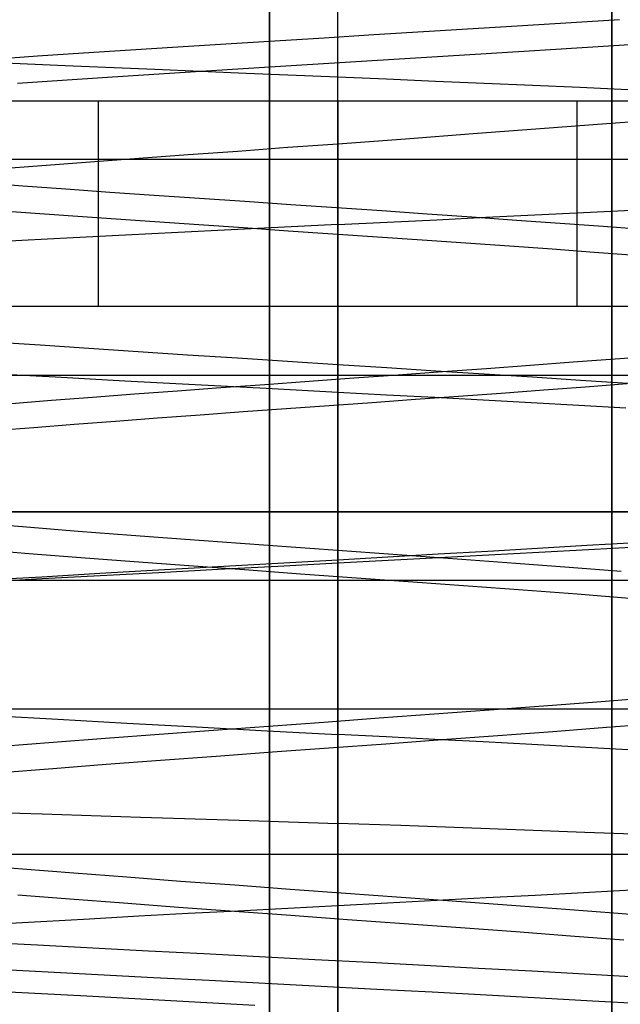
# Model space of a CAD drawing. Header units: millimetres. Extents: x 0 to 93, y -50 to 1.2.
# Tile 53 of 137: x 7.1 to 8, y -1.7 to -0.3. Entities that reach past the tile are written whole.
import ezdxf

# ---------------------------------------------------------------- set-up
doc = ezdxf.new("R2010")
doc.units = ezdxf.units.MM
doc.layers.add('MAIN-1', color=7, linetype='Continuous')
doc.layers.add('MAIN-2', color=7, linetype='Continuous')

msp = doc.modelspace()

# ---------------------------------------------------------------- linework, layer by layer
at = {"layer": 'MAIN-1'}
for p, q in [((90.5, -1), (2.5, -1)), ((7.6, -1.075), (7.6, -1.0698)), ((7.6, -1.075), (7.6, -1.0698)), ((7.6, -1.075), (7.6, -1.0698))]:
    msp.add_line(p, q, dxfattribs=at)
at = {"layer": 'MAIN-2'}
for p, q in [((7.5, -9), (7.5, 0)), ((7.5, 0), (7.5, -9)), ((7.6, -2.3), (7.6, 0)), ((7.6, -2.3), (7.6, 0)), ((7.6, -2.3), (7.6, 0)), ((7.6, -2.3), (7.6, 0)), ((7.6, -1.5), (7.6, 0)), ((7.6, -1.0698), (7.6, 0)), ((7.6, -1.5), (7.6, 0)), ((7.6, -1.0698), (7.6, 0)), ((8.0005, -9), (8.0005, 0)), ((8.0005, 0), (8.0005, -9)), ((7.8699, -0.2894), (7.9412, -0.285)), ((7.8699, -0.2894), (7.9412, -0.285)), ((7.9412, -0.285), (8.0121, -0.2805)), ((7.9412, -0.285), (8.0121, -0.2805)), ((7.6527, -0.3027), (7.7255, -0.2982)), ((7.6527, -0.3027), (7.7255, -0.2982)), ((7.7255, -0.2982), (7.7979, -0.2938)), ((7.7255, -0.2982), (7.7979, -0.2938)), ((7.7979, -0.2938), (7.8699, -0.2894)), ((7.7979, -0.2938), (7.8699, -0.2894)), ((7.3662, -0.3205), (7.4365, -0.3161)), ((7.3662, -0.3205), (7.4365, -0.3161)), ((7.4365, -0.3161), (7.5078, -0.3116)), ((7.4365, -0.3161), (7.5078, -0.3116)), ((7.5078, -0.3116), (7.58, -0.3072)), ((7.5078, -0.3116), (7.58, -0.3072)), ((7.58, -0.3072), (7.6527, -0.3027)), ((7.58, -0.3072), (7.6527, -0.3027)), ((7.1608, -0.3339), (7.2282, -0.3294)), ((7.1608, -0.3339), (7.2282, -0.3294)), ((7.2282, -0.3294), (7.2968, -0.3249)), ((7.2282, -0.3294), (7.2968, -0.3249)), ((7.2968, -0.3249), (7.3662, -0.3205)), ((7.2968, -0.3249), (7.3662, -0.3205)), ((7.8248, -0.3303), (7.7536, -0.3347)), ((7.8248, -0.3303), (7.7536, -0.3347)), ((7.8954, -0.3259), (7.8248, -0.3303)), ((7.8954, -0.3259), (7.8248, -0.3303)), ((7.9652, -0.3216), (7.8954, -0.3259)), ((7.9652, -0.3216), (7.8954, -0.3259)), ((8.0342, -0.3173), (7.9652, -0.3216)), ((8.0342, -0.3173), (7.9652, -0.3216)), ((7.2013, -0.3482), (7.0732, -0.3426)), ((7.2013, -0.3482), (7.0732, -0.3426)), ((7.0951, -0.3383), (7.1608, -0.3339)), ((7.0951, -0.3383), (7.1608, -0.3339)), ((7.6108, -0.3434), (7.5399, -0.3478)), ((7.6108, -0.3434), (7.5399, -0.3478)), ((7.6822, -0.339), (7.6108, -0.3434)), ((7.6822, -0.339), (7.6108, -0.3434)), ((7.7536, -0.3347), (7.6822, -0.339)), ((7.7536, -0.3347), (7.6822, -0.339)), ((7.3326, -0.3538), (7.2013, -0.3482)), ((7.3326, -0.3538), (7.2013, -0.3482)), ((7.3999, -0.3565), (7.3312, -0.3608)), ((7.3999, -0.3565), (7.3312, -0.3608)), ((7.4659, -0.3593), (7.3326, -0.3538)), ((7.4659, -0.3593), (7.3326, -0.3538)), ((7.4696, -0.3521), (7.3999, -0.3565)), ((7.4696, -0.3521), (7.3999, -0.3565)), ((7.6, -0.3649), (7.4659, -0.3593)), ((7.6, -0.3649), (7.4659, -0.3593)), ((7.5399, -0.3478), (7.4696, -0.3521)), ((7.5399, -0.3478), (7.4696, -0.3521)), ((7.1969, -0.3696), (7.1317, -0.374)), ((7.1969, -0.3696), (7.1317, -0.374)), ((7.2634, -0.3652), (7.1969, -0.3696)), ((7.2634, -0.3652), (7.1969, -0.3696)), ((7.3312, -0.3608), (7.2634, -0.3652)), ((7.3312, -0.3608), (7.2634, -0.3652)), ((7.6715, -0.3679), (7.6, -0.3649)), ((7.6715, -0.3679), (7.6, -0.3649)), ((7.7429, -0.371), (7.6715, -0.3679)), ((7.7429, -0.371), (7.6715, -0.3679)), ((7.814, -0.374), (7.7429, -0.371)), ((7.814, -0.374), (7.7429, -0.371)), ((7.8846, -0.3771), (7.814, -0.374)), ((7.8846, -0.3771), (7.814, -0.374)), ((7.9546, -0.3801), (7.8846, -0.3771)), ((7.9546, -0.3801), (7.8846, -0.3771)), ((8.0239, -0.3831), (7.9546, -0.3801)), ((8.0239, -0.3831), (7.9546, -0.3801)), ((7.6, -0.4), (4.69, -0.4)), ((7.25, -0.4), (7.25, -0.4)), ((7.25, -0.4), (7.25, -0.4)), ((7.25, -0.4), (7.25, -0.4)), ((7.25, -0.4), (7.25, -0.4)), ((7.25, -0.7), (7.25, -0.4)), ((7.6, -0.4), (7.6, -0.4852)), ((7.6, -0.4), (7.6, -0.4852)), ((7.6, -0.4), (7.6, -0.4852)), ((10.51, -0.4), (7.6, -0.4)), ((7.6, -0.4), (7.6, -0.4852)), ((7.95, -0.4), (7.95, -0.4)), ((7.95, -0.4), (7.95, -0.4)), ((7.95, -0.4), (7.95, -0.4)), ((7.95, -0.4), (7.95, -0.4)), ((7.95, -0.7), (7.95, -0.4)), ((7.993, -0.4325), (8.0884, -0.4251)), ((7.993, -0.4325), (8.0884, -0.4251)), ((7.7978, -0.4473), (7.896, -0.4399)), ((7.7978, -0.4473), (7.896, -0.4399)), ((7.896, -0.4399), (7.993, -0.4325)), ((7.896, -0.4399), (7.993, -0.4325)), ((7.6, -0.462), (7.699, -0.4547)), ((7.6, -0.462), (7.699, -0.4547)), ((7.699, -0.4547), (7.7978, -0.4473)), ((7.699, -0.4547), (7.7978, -0.4473)), ((7.3813, -0.478), (7.4539, -0.4727)), ((7.3813, -0.478), (7.4539, -0.4727)), ((7.4539, -0.4727), (7.5269, -0.4673)), ((7.4539, -0.4727), (7.5269, -0.4673)), ((7.5269, -0.4673), (7.6, -0.462)), ((7.5269, -0.4673), (7.6, -0.462)), ((7.6, -0.462), (7.6, -0.5802)), ((7.6, -0.462), (7.6, -0.5802)), ((7.6, -0.4852), (4.69, -0.4852)), ((7.6, -0.4852), (4.69, -0.4852)), ((7.1672, -0.494), (7.2378, -0.4887)), ((7.1672, -0.494), (7.2378, -0.4887)), ((7.2378, -0.4887), (7.3092, -0.4833)), ((7.2378, -0.4887), (7.3092, -0.4833)), ((7.3092, -0.4833), (7.3813, -0.478)), ((7.3092, -0.4833), (7.3813, -0.478)), ((7.6, -0.4852), (7.6, -1.7687)), ((7.6, -0.4852), (7.6, -1.455)), ((10.51, -0.4852), (7.6, -0.4852)), ((7.6, -0.4852), (7.6, -1.7687)), ((7.6, -0.4852), (7.6, -1.455)), ((10.51, -0.4852), (7.6, -0.4852)), ((7.0975, -0.4993), (7.1672, -0.494)), ((7.0975, -0.4993), (7.1672, -0.494)), ((7.1396, -0.5241), (7.0778, -0.5196)), ((7.1396, -0.5241), (7.0778, -0.5196)), ((7.2027, -0.5286), (7.1396, -0.5241)), ((7.2027, -0.5286), (7.1396, -0.5241)), ((7.2668, -0.5331), (7.2027, -0.5286)), ((7.2668, -0.5331), (7.2027, -0.5286)), ((7.3318, -0.5376), (7.2668, -0.5331)), ((7.3318, -0.5376), (7.2668, -0.5331)), ((7.3978, -0.5422), (7.3318, -0.5376)), ((7.3978, -0.5422), (7.3318, -0.5376)), ((7.4643, -0.5467), (7.3978, -0.5422)), ((7.4643, -0.5467), (7.3978, -0.5422)), ((7.0834, -0.5581), (7.1442, -0.5625)), ((7.0834, -0.5581), (7.1442, -0.5625)), ((7.5312, -0.5513), (7.4643, -0.5467)), ((7.5312, -0.5513), (7.4643, -0.5467)), ((7.598, -0.5558), (7.5312, -0.5513)), ((7.598, -0.5558), (7.5312, -0.5513)), ((7.6644, -0.5603), (7.598, -0.5558)), ((7.6644, -0.5603), (7.598, -0.5558)), ((7.7305, -0.5649), (7.6644, -0.5603)), ((7.7305, -0.5649), (7.6644, -0.5603)), ((7.9593, -0.5624), (8.0296, -0.5589)), ((7.9593, -0.5624), (8.0296, -0.5589)), ((7.1442, -0.5625), (7.2061, -0.567)), ((7.1442, -0.5625), (7.2061, -0.567)), ((7.2061, -0.567), (7.2689, -0.5714)), ((7.2061, -0.567), (7.2689, -0.5714)), ((7.2689, -0.5714), (7.3326, -0.5758)), ((7.2689, -0.5714), (7.3326, -0.5758)), ((7.6724, -0.5767), (7.7447, -0.5731)), ((7.6724, -0.5767), (7.7447, -0.5731)), ((7.7961, -0.5694), (7.7305, -0.5649)), ((7.7961, -0.5694), (7.7305, -0.5649)), ((7.7447, -0.5731), (7.8167, -0.5696)), ((7.7447, -0.5731), (7.8167, -0.5696)), ((7.8611, -0.574), (7.7961, -0.5694)), ((7.8611, -0.574), (7.7961, -0.5694)), ((7.8167, -0.5696), (7.8883, -0.566)), ((7.8167, -0.5696), (7.8883, -0.566)), ((7.9252, -0.5785), (7.8611, -0.574)), ((7.9252, -0.5785), (7.8611, -0.574)), ((7.8883, -0.566), (7.9593, -0.5624)), ((7.8883, -0.566), (7.9593, -0.5624)), ((7.3326, -0.5758), (7.3971, -0.5802)), ((7.3326, -0.5758), (7.3971, -0.5802)), ((7.4442, -0.5879), (7.3667, -0.5917)), ((7.4442, -0.5879), (7.3667, -0.5917)), ((7.3971, -0.5802), (7.4621, -0.5847)), ((7.3971, -0.5802), (7.4621, -0.5847)), ((7.5221, -0.584), (7.4442, -0.5879)), ((7.5221, -0.584), (7.4442, -0.5879)), ((7.4621, -0.5847), (7.5275, -0.5891)), ((7.4621, -0.5847), (7.5275, -0.5891)), ((7.6, -0.5802), (7.5221, -0.584)), ((7.6, -0.5802), (7.5221, -0.584)), ((7.5275, -0.5891), (7.593, -0.5936)), ((7.5275, -0.5891), (7.593, -0.5936)), ((7.6, -0.5802), (7.6724, -0.5767)), ((7.6, -0.5802), (7.6724, -0.5767)), ((7.988, -0.5831), (7.9252, -0.5785)), ((7.988, -0.5831), (7.9252, -0.5785)), ((8.0493, -0.5876), (7.988, -0.5831)), ((8.0493, -0.5876), (7.988, -0.5831)), ((7.1379, -0.6035), (7.0637, -0.6074)), ((7.1379, -0.6035), (7.0637, -0.6074)), ((7.2133, -0.5996), (7.1379, -0.6035)), ((7.2133, -0.5996), (7.1379, -0.6035)), ((7.2896, -0.5956), (7.2133, -0.5996)), ((7.2896, -0.5956), (7.2133, -0.5996)), ((7.3667, -0.5917), (7.2896, -0.5956)), ((7.3667, -0.5917), (7.2896, -0.5956)), ((7.593, -0.5936), (7.6583, -0.598)), ((7.593, -0.5936), (7.6583, -0.598)), ((7.6583, -0.598), (7.7233, -0.6025)), ((7.6583, -0.598), (7.7233, -0.6025)), ((7.7233, -0.6025), (7.7875, -0.6069)), ((7.7233, -0.6025), (7.7875, -0.6069)), ((7.7875, -0.6069), (7.8509, -0.6114)), ((7.7875, -0.6069), (7.8509, -0.6114)), ((7.8509, -0.6114), (7.9134, -0.6158)), ((7.8509, -0.6114), (7.9134, -0.6158)), ((7.9134, -0.6158), (7.975, -0.6203)), ((7.9134, -0.6158), (7.975, -0.6203)), ((7.975, -0.6203), (8.0356, -0.6247)), ((7.975, -0.6203), (8.0356, -0.6247)), ((7.25, -0.7), (7.05, -0.7)), ((7.25, -0.7), (7.25, -0.7)), ((7.25, -0.7), (7.25, -0.7)), ((7.25, -0.7), (7.25, -0.7)), ((7.95, -0.7), (7.25, -0.7)), ((7.25, -0.7), (7.25, -0.7)), ((7.95, -0.7), (7.95, -0.7)), ((7.95, -0.7), (7.95, -0.7)), ((7.95, -0.7), (7.95, -0.7)), ((8.15, -0.7), (7.95, -0.7)), ((7.95, -0.7), (7.95, -0.7)), ((7.1651, -0.7566), (7.0952, -0.7518)), ((7.1651, -0.7566), (7.0952, -0.7518)), ((7.2361, -0.7613), (7.1651, -0.7566)), ((7.2361, -0.7613), (7.1651, -0.7566)), ((7.308, -0.7661), (7.2361, -0.7613)), ((7.308, -0.7661), (7.2361, -0.7613)), ((7.3805, -0.7709), (7.308, -0.7661)), ((7.3805, -0.7709), (7.308, -0.7661)), ((7.4535, -0.7756), (7.3805, -0.7709)), ((7.4535, -0.7756), (7.3805, -0.7709)), ((7.5267, -0.7803), (7.4535, -0.7756)), ((7.5267, -0.7803), (7.4535, -0.7756)), ((7.944, -0.7809), (8.0056, -0.7763)), ((7.944, -0.7809), (8.0056, -0.7763)), ((8.0056, -0.7763), (8.066, -0.7716)), ((8.0056, -0.7763), (8.066, -0.7716)), ((7.6, -0.7851), (7.5267, -0.7803)), ((7.6, -0.7851), (7.5267, -0.7803)), ((7.6717, -0.7896), (7.6, -0.7851)), ((7.6, -0.7851), (7.6, -0.8249)), ((7.6717, -0.7896), (7.6, -0.7851)), ((7.6, -0.7851), (7.6, -0.8249)), ((7.7432, -0.7942), (7.6717, -0.7896)), ((7.7432, -0.7942), (7.6717, -0.7896)), ((7.7532, -0.7949), (7.8175, -0.7903)), ((7.7532, -0.7949), (7.8175, -0.7903)), ((7.8175, -0.7903), (7.8812, -0.7856)), ((7.8175, -0.7903), (7.8812, -0.7856)), ((7.8812, -0.7856), (7.944, -0.7809)), ((7.8812, -0.7856), (7.944, -0.7809)), ((5.9798, -0.8), (10.0212, -0.8)), ((7.0883, -0.7973), (7.1873, -0.8028)), ((7.0883, -0.7973), (7.1873, -0.8028)), ((7.1873, -0.8028), (7.2885, -0.8084)), ((7.1873, -0.8028), (7.2885, -0.8084)), ((7.5, -8), (7.5, -0.8)), ((7.5, -0.8), (7.5, -8)), ((7.5583, -0.8089), (7.6233, -0.8043)), ((7.5583, -0.8089), (7.6233, -0.8043)), ((7.6233, -0.8043), (7.6884, -0.7996)), ((7.6233, -0.8043), (7.6884, -0.7996)), ((7.6884, -0.7996), (7.7532, -0.7949)), ((7.6884, -0.7996), (7.7532, -0.7949)), ((7.8143, -0.7988), (7.7432, -0.7942)), ((7.8143, -0.7988), (7.7432, -0.7942)), ((7.8849, -0.8033), (7.8143, -0.7988)), ((7.8849, -0.8033), (7.8143, -0.7988)), ((7.9549, -0.8079), (7.8849, -0.8033)), ((7.9549, -0.8079), (7.8849, -0.8033)), ((8.0005, -8), (8.0005, -0.8)), ((8.0005, -0.8), (8.0005, -8)), ((7.2885, -0.8084), (7.3914, -0.8139)), ((7.2885, -0.8084), (7.3914, -0.8139)), ((7.3656, -0.8229), (7.4292, -0.8183)), ((7.3656, -0.8229), (7.4292, -0.8183)), ((7.3914, -0.8139), (7.4954, -0.8193)), ((7.3914, -0.8139), (7.4954, -0.8193)), ((7.4292, -0.8183), (7.4935, -0.8136)), ((7.4292, -0.8183), (7.4935, -0.8136)), ((7.4935, -0.8136), (7.5583, -0.8089)), ((7.4935, -0.8136), (7.5583, -0.8089)), ((7.4954, -0.8193), (7.6, -0.8249)), ((7.4954, -0.8193), (7.6, -0.8249)), ((7.9624, -0.8177), (7.9012, -0.8222)), ((7.9624, -0.8177), (7.9012, -0.8222)), ((8.0241, -0.8125), (7.9549, -0.8079)), ((8.0241, -0.8125), (7.9549, -0.8079)), ((8.0225, -0.8131), (7.9624, -0.8177)), ((8.0225, -0.8131), (7.9624, -0.8177)), ((7.1815, -0.8368), (7.2416, -0.8322)), ((7.1815, -0.8368), (7.2416, -0.8322)), ((7.2416, -0.8322), (7.303, -0.8276)), ((7.2416, -0.8322), (7.303, -0.8276)), ((7.303, -0.8276), (7.3656, -0.8229)), ((7.303, -0.8276), (7.3656, -0.8229)), ((7.6, -0.8249), (7.6711, -0.8287)), ((7.6, -0.8249), (7.6711, -0.8287)), ((7.6711, -0.8287), (7.7421, -0.8325)), ((7.6711, -0.8287), (7.7421, -0.8325)), ((7.7765, -0.8314), (7.7136, -0.8359)), ((7.7765, -0.8314), (7.7136, -0.8359)), ((7.7421, -0.8325), (7.8128, -0.8363)), ((7.7421, -0.8325), (7.8128, -0.8363)), ((7.8391, -0.8268), (7.7765, -0.8314)), ((7.8391, -0.8268), (7.7765, -0.8314)), ((7.9012, -0.8222), (7.8391, -0.8268)), ((7.9012, -0.8222), (7.8391, -0.8268)), ((7.1229, -0.8415), (7.1815, -0.8368)), ((7.1229, -0.8415), (7.1815, -0.8368)), ((7.5875, -0.845), (7.5246, -0.8495)), ((7.5875, -0.845), (7.5246, -0.8495)), ((7.6505, -0.8404), (7.5875, -0.845)), ((7.6505, -0.8404), (7.5875, -0.845)), ((7.7136, -0.8359), (7.6505, -0.8404)), ((7.7136, -0.8359), (7.6505, -0.8404)), ((7.8128, -0.8363), (7.883, -0.8401)), ((7.8128, -0.8363), (7.883, -0.8401)), ((7.883, -0.8401), (7.9526, -0.8439)), ((7.883, -0.8401), (7.9526, -0.8439)), ((7.9526, -0.8439), (8.0214, -0.8477)), ((7.9526, -0.8439), (8.0214, -0.8477)), ((7.399, -0.8586), (7.3367, -0.8632)), ((7.399, -0.8586), (7.3367, -0.8632)), ((7.4618, -0.854), (7.399, -0.8586)), ((7.4618, -0.854), (7.399, -0.8586)), ((7.5246, -0.8495), (7.4618, -0.854)), ((7.5246, -0.8495), (7.4618, -0.854)), ((7.1556, -0.877), (7.0982, -0.8816)), ((7.1556, -0.877), (7.0982, -0.8816)), ((7.2146, -0.8724), (7.1556, -0.877)), ((7.2146, -0.8724), (7.1556, -0.877)), ((7.275, -0.8678), (7.2146, -0.8724)), ((7.275, -0.8678), (7.2146, -0.8724)), ((7.3367, -0.8632), (7.275, -0.8678)), ((7.3367, -0.8632), (7.275, -0.8678)), ((2.5, -1), (90.5, -1)), ((7.6, -2.3), (7.6, -1)), ((7.6, -2.3), (7.6, -1)), ((7.6, -2.3), (7.6, -1)), ((7.6, -2.3), (7.6, -1)), ((7.6, -1.5), (7.6, -1)), ((7.6, -1.5), (7.6, -1)), ((7.6, -1.0698), (7.6, -1)), ((7.6, -1.5), (7.6, -1)), ((7.0717, -1.0161), (7.1448, -1.022)), ((7.0717, -1.0161), (7.1448, -1.022)), ((7.1448, -1.022), (7.2205, -1.0279)), ((7.1448, -1.022), (7.2205, -1.0279)), ((7.2205, -1.0279), (7.2982, -1.0338)), ((7.2205, -1.0279), (7.2982, -1.0338)), ((7.2982, -1.0338), (7.3775, -1.0397)), ((7.2982, -1.0338), (7.3775, -1.0397)), ((7.3775, -1.0397), (7.4579, -1.0456)), ((7.3775, -1.0397), (7.4579, -1.0456)), ((7.4579, -1.0456), (7.5389, -1.0515)), ((7.4579, -1.0456), (7.5389, -1.0515)), ((7.8921, -1.053), (7.964, -1.0488)), ((7.8921, -1.053), (7.964, -1.0488)), ((7.964, -1.0488), (8.0351, -1.0446)), ((7.964, -1.0488), (8.0351, -1.0446)), ((7.0747, -1.0545), (7.1483, -1.0605)), ((7.0747, -1.0545), (7.1483, -1.0605)), ((7.1483, -1.0605), (7.2244, -1.0664)), ((7.1483, -1.0605), (7.2244, -1.0664)), ((7.5389, -1.0515), (7.6201, -1.0574)), ((7.5389, -1.0515), (7.6201, -1.0574)), ((7.6201, -1.0574), (7.7011, -1.0633)), ((7.6201, -1.0574), (7.7011, -1.0633)), ((7.6733, -1.0656), (7.7466, -1.0614)), ((7.6733, -1.0656), (7.7466, -1.0614)), ((7.7011, -1.0633), (7.7813, -1.0691)), ((7.7011, -1.0633), (7.7813, -1.0691)), ((7.7466, -1.0614), (7.8195, -1.0572)), ((7.7466, -1.0614), (7.8195, -1.0572)), ((7.821, -1.0632), (7.7476, -1.0671)), ((7.821, -1.0632), (7.7476, -1.0671)), ((7.8195, -1.0572), (7.8921, -1.053)), ((7.8195, -1.0572), (7.8921, -1.053)), ((7.894, -1.0593), (7.821, -1.0632)), ((7.894, -1.0593), (7.821, -1.0632)), ((7.9664, -1.0554), (7.894, -1.0593)), ((7.9664, -1.0554), (7.894, -1.0593)), ((8.0378, -1.0514), (7.9664, -1.0554)), ((8.0378, -1.0514), (7.9664, -1.0554)), ((7.2244, -1.0664), (7.3026, -1.0723)), ((7.2244, -1.0664), (7.3026, -1.0723)), ((7.3026, -1.0723), (7.3825, -1.0783)), ((7.3026, -1.0723), (7.3825, -1.0783)), ((7.3825, -1.0783), (7.4636, -1.0842)), ((7.3825, -1.0783), (7.4636, -1.0842)), ((7.4247, -1.0798), (7.5122, -1.0748)), ((7.4247, -1.0798), (7.5122, -1.0748)), ((7.5122, -1.0748), (7.6, -1.0698)), ((7.5122, -1.0748), (7.6, -1.0698)), ((7.6, -1.075), (7.5124, -1.0796)), ((7.6, -1.075), (7.5124, -1.0796)), ((7.6, -1.0698), (7.6733, -1.0656)), ((7.6, -1.0698), (7.6733, -1.0656)), ((7.6, -1.0698), (7.6, -1.075)), ((7.6, -1.0698), (7.6, -1.075)), ((7.6739, -1.071), (7.6, -1.075)), ((7.6739, -1.071), (7.6, -1.075)), ((7.6, -1.5), (7.6, -1.075)), ((7.6, -1.5), (7.6, -1.075)), ((7.6, -1.5), (7.6, -1.075)), ((7.7476, -1.0671), (7.6739, -1.071)), ((7.7476, -1.0671), (7.6739, -1.071)), ((7.7813, -1.0691), (7.8605, -1.075)), ((7.7813, -1.0691), (7.8605, -1.075)), ((7.8605, -1.075), (7.9382, -1.0808)), ((7.8605, -1.075), (7.9382, -1.0808)), ((7.1675, -1.0946), (7.2521, -1.0897)), ((7.1675, -1.0946), (7.2521, -1.0897)), ((7.2521, -1.0897), (7.3379, -1.0848)), ((7.2521, -1.0897), (7.3379, -1.0848)), ((7.3383, -1.0888), (7.2526, -1.0934)), ((7.3383, -1.0888), (7.2526, -1.0934)), ((7.3379, -1.0848), (7.4247, -1.0798)), ((7.3379, -1.0848), (7.4247, -1.0798)), ((7.425, -1.0842), (7.3383, -1.0888)), ((7.425, -1.0842), (7.3383, -1.0888)), ((7.5124, -1.0796), (7.425, -1.0842)), ((7.5124, -1.0796), (7.425, -1.0842)), ((7.4636, -1.0842), (7.5455, -1.0902)), ((7.4636, -1.0842), (7.5455, -1.0902)), ((7.5455, -1.0902), (7.6276, -1.0961)), ((7.5455, -1.0902), (7.6276, -1.0961)), ((7.9382, -1.0808), (8.0142, -1.0867)), ((7.9382, -1.0808), (8.0142, -1.0867)), ((10.5525, -1.1), (4.6475, -1.1)), ((7.0842, -1.0995), (7.1675, -1.0946)), ((7.0842, -1.0995), (7.1675, -1.0946)), ((7.1679, -1.0979), (7.0846, -1.1026)), ((7.1679, -1.0979), (7.0846, -1.1026)), ((7.2526, -1.0934), (7.1679, -1.0979)), ((7.2526, -1.0934), (7.1679, -1.0979)), ((7.5, -1.1), (7.5, -1.288)), ((7.5, -1.1), (7.5, -1.288)), ((7.6276, -1.0961), (7.7096, -1.1021)), ((7.6276, -1.0961), (7.7096, -1.1021)), ((7.7096, -1.1021), (7.7909, -1.108)), ((7.7096, -1.1021), (7.7909, -1.108)), ((8.0005, -1.1), (8.0005, -1.288)), ((8.0005, -1.1), (8.0005, -1.288)), ((7.7909, -1.108), (7.8711, -1.114)), ((7.7909, -1.108), (7.8711, -1.114)), ((7.8711, -1.114), (7.9499, -1.1199)), ((7.8711, -1.114), (7.9499, -1.1199)), ((7.9499, -1.1199), (8.0267, -1.1259)), ((7.9499, -1.1199), (8.0267, -1.1259)), ((7.979, -1.2779), (7.9008, -1.2839)), ((7.979, -1.2779), (7.9008, -1.2839)), ((8.0553, -1.272), (7.979, -1.2779)), ((8.0553, -1.272), (7.979, -1.2779)), ((10.5525, -1.288), (4.6475, -1.288)), ((7.8213, -1.2898), (7.7411, -1.2957)), ((7.8213, -1.2898), (7.7411, -1.2957)), ((7.9008, -1.2839), (7.8213, -1.2898)), ((7.9008, -1.2839), (7.8213, -1.2898)), ((7.0914, -1.2974), (7.1906, -1.303)), ((7.0914, -1.2974), (7.1906, -1.303)), ((7.1906, -1.303), (7.2914, -1.3086)), ((7.1906, -1.303), (7.2914, -1.3086)), ((7.2914, -1.3086), (7.3936, -1.3142)), ((7.2914, -1.3086), (7.3936, -1.3142)), ((7.5797, -1.3074), (7.4989, -1.3133)), ((7.5797, -1.3074), (7.4989, -1.3133)), ((7.6605, -1.3015), (7.5797, -1.3074)), ((7.6605, -1.3015), (7.5797, -1.3074)), ((7.7411, -1.2957), (7.6605, -1.3015)), ((7.7411, -1.2957), (7.6605, -1.3015)), ((7.4184, -1.3191), (7.3388, -1.325)), ((7.4184, -1.3191), (7.3388, -1.325)), ((7.3936, -1.3142), (7.4967, -1.3196)), ((7.3936, -1.3142), (7.4967, -1.3196)), ((7.4989, -1.3133), (7.4184, -1.3191)), ((7.4989, -1.3133), (7.4184, -1.3191)), ((7.4967, -1.3196), (7.6, -1.3251)), ((7.4967, -1.3196), (7.6, -1.3251)), ((7.9145, -1.3211), (7.8342, -1.3271)), ((7.9145, -1.3211), (7.8342, -1.3271)), ((7.9931, -1.3151), (7.9145, -1.3211)), ((7.9931, -1.3151), (7.9145, -1.3211)), ((8.0694, -1.3091), (7.9931, -1.3151)), ((8.0694, -1.3091), (7.9931, -1.3151)), ((7.1837, -1.3368), (7.1089, -1.3428)), ((7.1837, -1.3368), (7.1089, -1.3428)), ((7.2605, -1.3309), (7.1837, -1.3368)), ((7.2605, -1.3309), (7.1837, -1.3368)), ((7.3388, -1.325), (7.2605, -1.3309)), ((7.3388, -1.325), (7.2605, -1.3309)), ((7.6708, -1.3287), (7.6, -1.3251)), ((7.6708, -1.3287), (7.6, -1.3251)), ((7.7525, -1.3331), (7.6701, -1.3391)), ((7.7525, -1.3331), (7.6701, -1.3391)), ((7.7417, -1.3324), (7.6708, -1.3287)), ((7.7417, -1.3324), (7.6708, -1.3287)), ((7.8127, -1.3361), (7.7417, -1.3324)), ((7.8127, -1.3361), (7.7417, -1.3324)), ((7.8342, -1.3271), (7.7525, -1.3331)), ((7.8342, -1.3271), (7.7525, -1.3331)), ((7.8836, -1.3399), (7.8127, -1.3361)), ((7.8836, -1.3399), (7.8127, -1.3361)), ((7.5044, -1.3511), (7.4222, -1.3571)), ((7.5044, -1.3511), (7.4222, -1.3571)), ((7.5872, -1.3451), (7.5044, -1.3511)), ((7.5872, -1.3451), (7.5044, -1.3511)), ((7.6701, -1.3391), (7.5872, -1.3451)), ((7.6701, -1.3391), (7.5872, -1.3451)), ((7.9541, -1.3438), (7.8836, -1.3399)), ((7.9541, -1.3438), (7.8836, -1.3399)), ((8.024, -1.3476), (7.9541, -1.3438)), ((8.024, -1.3476), (7.9541, -1.3438)), ((7.341, -1.3631), (7.2612, -1.3691)), ((7.341, -1.3631), (7.2612, -1.3691)), ((7.4222, -1.3571), (7.341, -1.3631)), ((7.4222, -1.3571), (7.341, -1.3631)), ((7.1833, -1.3751), (7.1077, -1.3811)), ((7.1833, -1.3751), (7.1077, -1.3811)), ((7.2612, -1.3691), (7.1833, -1.3751)), ((7.2612, -1.3691), (7.1833, -1.3751)), ((7.0264, -1.4371), (7.1678, -1.4413)), ((7.0264, -1.4371), (7.1678, -1.4413)), ((7.1678, -1.4413), (7.3115, -1.4457)), ((7.1678, -1.4413), (7.3115, -1.4457)), ((7.3115, -1.4457), (7.4559, -1.4502)), ((7.3115, -1.4457), (7.4559, -1.4502)), ((7.4559, -1.4502), (7.6, -1.455)), ((7.4559, -1.4502), (7.6, -1.455)), ((7.6923, -1.4583), (7.6, -1.455)), ((7.6923, -1.4583), (7.6, -1.455)), ((7.7835, -1.4615), (7.6923, -1.4583)), ((7.7835, -1.4615), (7.6923, -1.4583)), ((7.8732, -1.4648), (7.7835, -1.4615)), ((7.8732, -1.4648), (7.7835, -1.4615)), ((7.9614, -1.4681), (7.8732, -1.4648)), ((7.9614, -1.4681), (7.8732, -1.4648)), ((8.0478, -1.4714), (7.9614, -1.4681)), ((8.0478, -1.4714), (7.9614, -1.4681)), ((4.8475, -1.5), (7.6, -1.5)), ((7.6, -1.5), (10.3525, -1.5)), ((7.6, -1.5), (7.6, -1.5)), ((7.6, -1.5), (7.6, -1.5)), ((7.6, -1.5), (7.6, -1.5)), ((7.6, -1.5), (7.6, -1.5)), ((7.0665, -1.5156), (7.1393, -1.5215)), ((7.0665, -1.5156), (7.1393, -1.5215)), ((7.1393, -1.5215), (7.2144, -1.5274)), ((7.1393, -1.5215), (7.2144, -1.5274)), ((7.2144, -1.5274), (7.2914, -1.5333)), ((7.2144, -1.5274), (7.2914, -1.5333)), ((7.2914, -1.5333), (7.3699, -1.5392)), ((7.2914, -1.5333), (7.3699, -1.5392)), ((7.3699, -1.5392), (7.4497, -1.545)), ((7.3699, -1.5392), (7.4497, -1.545)), ((7.4497, -1.545), (7.5305, -1.5509)), ((7.4497, -1.545), (7.5305, -1.5509)), ((7.5305, -1.5509), (7.6117, -1.5568)), ((7.5305, -1.5509), (7.6117, -1.5568)), ((7.9594, -1.5558), (8.0294, -1.5519)), ((7.9594, -1.5558), (8.0294, -1.5519)), ((7.1321, -1.5592), (7.2084, -1.5652)), ((7.1321, -1.5592), (7.2084, -1.5652)), ((7.2084, -1.5652), (7.287, -1.5712)), ((7.2084, -1.5652), (7.287, -1.5712)), ((7.6117, -1.5568), (7.6929, -1.5627)), ((7.6117, -1.5568), (7.6929, -1.5627)), ((7.6726, -1.5711), (7.7451, -1.5673)), ((7.6726, -1.5711), (7.7451, -1.5673)), ((7.6929, -1.5627), (7.7739, -1.5686)), ((7.6929, -1.5627), (7.7739, -1.5686)), ((7.7451, -1.5673), (7.8171, -1.5635)), ((7.7451, -1.5673), (7.8171, -1.5635)), ((7.8171, -1.5635), (7.8886, -1.5597)), ((7.8171, -1.5635), (7.8886, -1.5597)), ((7.8886, -1.5597), (7.9594, -1.5558)), ((7.8886, -1.5597), (7.9594, -1.5558)), ((7.287, -1.5712), (7.3673, -1.5772)), ((7.287, -1.5712), (7.3673, -1.5772)), ((7.3673, -1.5772), (7.4489, -1.5832)), ((7.3673, -1.5772), (7.4489, -1.5832)), ((7.4542, -1.5826), (7.5271, -1.5787)), ((7.4542, -1.5826), (7.5271, -1.5787)), ((7.5271, -1.5787), (7.6, -1.5749)), ((7.5271, -1.5787), (7.6, -1.5749)), ((7.6, -1.5749), (7.6726, -1.5711)), ((7.6, -1.5749), (7.6726, -1.5711)), ((7.7739, -1.5686), (7.8541, -1.5745)), ((7.7739, -1.5686), (7.8541, -1.5745)), ((7.8541, -1.5745), (7.933, -1.5804)), ((7.8541, -1.5745), (7.933, -1.5804)), ((7.933, -1.5804), (8.0101, -1.5863)), ((7.933, -1.5804), (8.0101, -1.5863)), ((7.1661, -1.5983), (7.2372, -1.5943)), ((7.1661, -1.5983), (7.2372, -1.5943)), ((7.2372, -1.5943), (7.3091, -1.5903)), ((7.2372, -1.5943), (7.3091, -1.5903)), ((7.3091, -1.5903), (7.3815, -1.5864)), ((7.3091, -1.5903), (7.3815, -1.5864)), ((7.3815, -1.5864), (7.4542, -1.5826)), ((7.3815, -1.5864), (7.4542, -1.5826)), ((7.4489, -1.5832), (7.5314, -1.5892)), ((7.4489, -1.5832), (7.5314, -1.5892)), ((7.5314, -1.5892), (7.6142, -1.5952)), ((7.5314, -1.5892), (7.6142, -1.5952)), ((7.6142, -1.5952), (7.697, -1.6012)), ((7.6142, -1.5952), (7.697, -1.6012)), ((8.0101, -1.5863), (8.0847, -1.5922)), ((8.0101, -1.5863), (8.0847, -1.5922)), ((7.096, -1.6023), (7.1661, -1.5983)), ((7.096, -1.6023), (7.1661, -1.5983)), ((7.697, -1.6012), (7.7793, -1.6072)), ((7.697, -1.6012), (7.7793, -1.6072)), ((7.7793, -1.6072), (7.8606, -1.6132)), ((7.7793, -1.6072), (7.8606, -1.6132)), ((7.8606, -1.6132), (7.9404, -1.6192)), ((7.8606, -1.6132), (7.9404, -1.6192)), ((7.9404, -1.6192), (8.0183, -1.6252)), ((7.9404, -1.6192), (8.0183, -1.6252)), ((7.1608, -1.6331), (7.0802, -1.6288)), ((7.1608, -1.6331), (7.0802, -1.6288)), ((7.2419, -1.6373), (7.1608, -1.6331)), ((7.2419, -1.6373), (7.1608, -1.6331)), ((7.3231, -1.6416), (7.2419, -1.6373)), ((7.3231, -1.6416), (7.2419, -1.6373)), ((7.4044, -1.6458), (7.3231, -1.6416)), ((7.4044, -1.6458), (7.3231, -1.6416)), ((7.4855, -1.65), (7.4044, -1.6458)), ((7.4855, -1.65), (7.4044, -1.6458)), ((7.5663, -1.6542), (7.4855, -1.65)), ((7.5663, -1.6542), (7.4855, -1.65)), ((7.6467, -1.6584), (7.5663, -1.6542)), ((7.6467, -1.6584), (7.5663, -1.6542)), ((7.0866, -1.6673), (7.1676, -1.6716)), ((7.0866, -1.6673), (7.1676, -1.6716)), ((7.7266, -1.6626), (7.6467, -1.6584)), ((7.7266, -1.6626), (7.6467, -1.6584)), ((7.8056, -1.6668), (7.7266, -1.6626)), ((7.8056, -1.6668), (7.7266, -1.6626)), ((7.8838, -1.671), (7.8056, -1.6668)), ((7.8838, -1.671), (7.8056, -1.6668)), ((7.1676, -1.6716), (7.2492, -1.6758)), ((7.1676, -1.6716), (7.2492, -1.6758)), ((7.2492, -1.6758), (7.3307, -1.6801)), ((7.2492, -1.6758), (7.3307, -1.6801)), ((7.3307, -1.6801), (7.4121, -1.6843)), ((7.3307, -1.6801), (7.4121, -1.6843)), ((7.9609, -1.6753), (7.8838, -1.671)), ((7.9609, -1.6753), (7.8838, -1.671)), ((8.0369, -1.6795), (7.9609, -1.6753)), ((8.0369, -1.6795), (7.9609, -1.6753)), ((7.4121, -1.6843), (7.4937, -1.6885)), ((7.4121, -1.6843), (7.4937, -1.6885)), ((7.4937, -1.6885), (7.5756, -1.6928)), ((7.4937, -1.6885), (7.5756, -1.6928)), ((7.5756, -1.6928), (7.6572, -1.6971)), ((7.5756, -1.6928), (7.6572, -1.6971)), ((7.6572, -1.6971), (7.7381, -1.7013)), ((7.6572, -1.6971), (7.7381, -1.7013)), ((7.11, -1.7005), (7.233, -1.7072)), ((7.11, -1.7005), (7.233, -1.7072)), ((7.233, -1.7072), (7.356, -1.7139)), ((7.233, -1.7072), (7.356, -1.7139)), ((7.7381, -1.7013), (7.8176, -1.7056)), ((7.7381, -1.7013), (7.8176, -1.7056)), ((7.8176, -1.7056), (7.8957, -1.7098)), ((7.8176, -1.7056), (7.8957, -1.7098)), ((7.8957, -1.7098), (7.9725, -1.7141)), ((7.8957, -1.7098), (7.9725, -1.7141)), ((7.356, -1.7139), (7.4786, -1.7204)), ((7.356, -1.7139), (7.4786, -1.7204)), ((7.9725, -1.7141), (8.0481, -1.7183)), ((7.9725, -1.7141), (8.0481, -1.7183))]:
    msp.add_line(p, q, dxfattribs=at)

doc.saveas('drawing.dxf')
